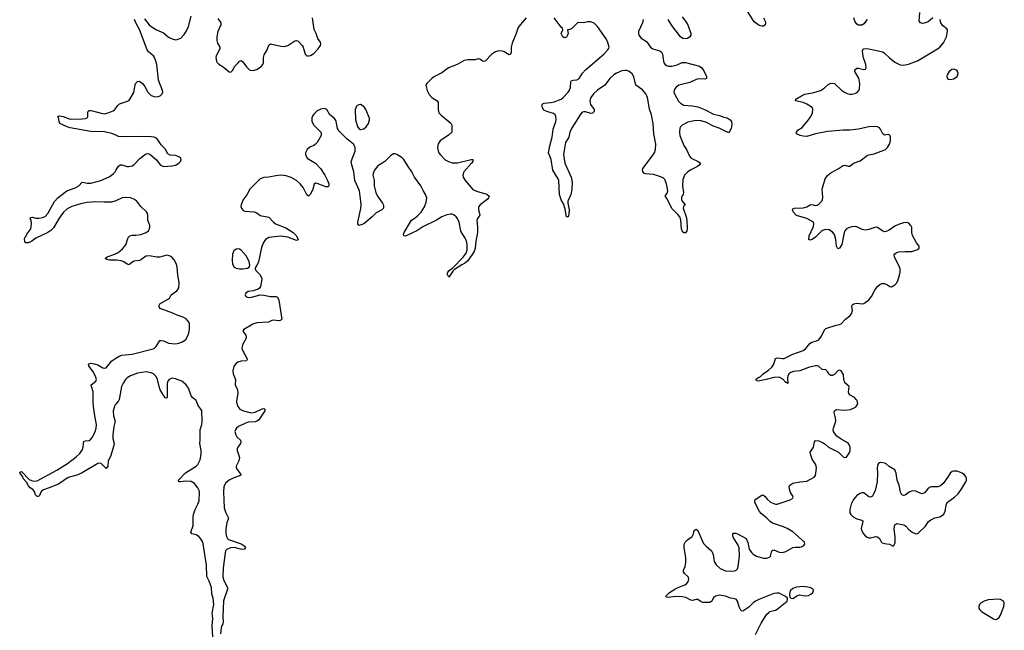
# Model space of a CAD drawing. Header units: inches. Extents: x 1449224 to 1618377, y 389895 to 532950.
# Tile 86 of 105: x 1578888 to 1590275, y 467414 to 474468. Entities that reach past the tile are written whole.
import ezdxf

# ---------------------------------------------------------------- set-up
doc = ezdxf.new("R2010")
doc.units = ezdxf.units.IN
doc.header["$MEASUREMENT"] = 0
for name, color, linetype in [('B5476', 7, 'Continuous'), ('B5477', 7, 'Continuous'), ('B5486', 7, 'Continuous'), ('B5487', 7, 'Continuous'), ('B5496', 7, 'Continuous')]:
    doc.layers.add(name, color=color, linetype=linetype)

msp = doc.modelspace()

# ---------------------------------------------------------------- linework, layer by layer
at = {"layer": 'B5476', "color": 6, "elevation": 500}
msp.add_lwpolyline([(1579985, 470000), (1579970, 469950), (1579973, 469893), (1579994, 469830), (1579977, 469770), (1579964, 469670), (1579966, 469630), (1579979, 469570), (1579977, 469550), (1579938, 469422), (1579913, 469370), (1579907, 469310), (1579890, 469282), (1579830, 469340), (1579810, 469346), (1579790, 469341), (1579610, 469233), (1579550, 469207), (1579450, 469178), (1579337, 469103), (1579230, 469058), (1579163, 469037), (1579139, 469021), (1579131, 469010), (1579118, 468970), (1579110, 468962), (1579099, 468961), (1579090, 468961), (1579070, 468978), (1579059, 469019), (1579042, 469042), (1579010, 469061), (1578990, 469082), (1578966, 469126), (1578930, 469168), (1578925, 469185), (1578888, 469232), (1578895, 469245), (1578910, 469247), (1578997, 469157), (1579023, 469143), (1579050, 469135), (1579090, 469142), (1579317, 469263), (1579441, 469339), (1579542, 469418), (1579585, 469455), (1579616, 469504), (1579623, 469530), (1579625, 469575), (1579630, 469593), (1579650, 469603), (1579692, 469608), (1579710, 469620), (1579730, 469645), (1579761, 469710), (1579773, 469750), (1579778, 469790), (1579757, 469890), (1579743, 470000)], dxfattribs=at)
at = {"layer": 'B5477', "color": 6, "elevation": 500}
for points in [[(1580000, 473133), (1579953, 473153), (1579870, 473172), (1579710, 473178), (1579470, 473219), (1579438, 473230), (1579354, 473270), (1579343, 473290), (1579337, 473337), (1579329, 473351), (1579344, 473356), (1579392, 473348), (1579470, 473320), (1579610, 473321), (1579650, 473326), (1579667, 473333), (1579678, 473350), (1579678, 473402), (1579690, 473418), (1579710, 473420), (1579730, 473416), (1579830, 473387), (1579870, 473382), (1579910, 473390), (1579970, 473415), (1579990, 473430), (1580000, 473446)], [(1580000, 472375), (1579990, 472370), (1579950, 472361), (1579870, 472358), (1579770, 472365), (1579670, 472356), (1579590, 472339), (1579493, 472310), (1579437, 472283), (1579395, 472245), (1579345, 472175), (1579278, 472062), (1579250, 472032), (1579214, 472010), (1579076, 471944), (1579030, 471910), (1578990, 471890), (1578958, 471890), (1578946, 471906), (1578943, 471930), (1578947, 471950), (1578958, 471962), (1578970, 471990), (1579017, 472050), (1579026, 472110), (1579021, 472150), (1579009, 472170), (1579017, 472183), (1579033, 472187), (1579076, 472176), (1579110, 472174), (1579150, 472181), (1579184, 472196), (1579213, 472227), (1579290, 472366), (1579329, 472410), (1579435, 472490), (1579530, 472527), (1579571, 472549), (1579610, 472589), (1579630, 472588), (1579670, 472578), (1579710, 472580), (1579828, 472612), (1579890, 472636), (1579930, 472655), (1579973, 472690), (1579991, 472710), (1580000, 472725)], [(1580000, 471691), (1579928, 471690), (1579897, 471697), (1579876, 471710), (1579898, 471730), (1579990, 471760), (1580000, 471765)], [(1579743, 470000), (1579737, 470050), (1579737, 470170), (1579719, 470230), (1579716, 470250), (1579767, 470290), (1579775, 470310), (1579765, 470350), (1579739, 470399), (1579686, 470470), (1579684, 470490), (1579687, 470493), (1579710, 470500), (1579750, 470494), (1579790, 470479), (1579850, 470447), (1579870, 470441), (1579890, 470444), (1579954, 470526), (1580000, 470556)], [(1580000, 470028), (1579990, 470016), (1579985, 470000)]]:
    msp.add_lwpolyline(points, dxfattribs=at)
at = {"layer": 'B5486', "color": 6, "elevation": 500}
for points in [[(1581120, 467340), (1581115, 467465), (1581123, 467550), (1581116, 467610), (1581132, 467712), (1581125, 467785), (1581112, 467832), (1581105, 467910), (1581081, 467981), (1581054, 468034), (1581048, 468168), (1581015, 468390), (1581005, 468430), (1580983, 468470), (1580958, 468498), (1580930, 468516), (1580879, 468530), (1580867, 468547), (1580895, 468625), (1580894, 468730), (1580897, 468750), (1580919, 468810), (1580950, 468870), (1580962, 468910), (1580968, 469010), (1580964, 469030), (1580950, 469058), (1580910, 469108), (1580890, 469123), (1580870, 469131), (1580810, 469136), (1580747, 469127), (1580729, 469130), (1580724, 469144), (1580724, 469150), (1580807, 469233), (1580930, 469310), (1580950, 469328), (1580975, 469385), (1580987, 469450), (1580986, 469490), (1580971, 469570), (1580976, 469610), (1580974, 469730), (1580994, 469790), (1580999, 469830), (1580993, 469950), (1580984, 469970), (1580961, 470000)], [(1581411, 470000), (1581422, 469982), (1581434, 469970), (1581475, 469950), (1581548, 469928), (1581570, 469926), (1581610, 469935), (1581691, 469971), (1581710, 469975), (1581725, 469970), (1581725, 469965), (1581723, 469950), (1581671, 469869), (1581650, 469842), (1581631, 469829), (1581610, 469821), (1581530, 469817), (1581490, 469804), (1581418, 469770), (1581394, 469750), (1581383, 469730), (1581377, 469710), (1581386, 469670), (1581399, 469650), (1581441, 469610), (1581447, 469590), (1581440, 469570), (1581409, 469530), (1581402, 469510), (1581403, 469490), (1581429, 469410), (1581428, 469390), (1581422, 469370), (1581390, 469310), (1581392, 469290), (1581403, 469270), (1581451, 469210), (1581430, 469199), (1581363, 469177), (1581309, 469150), (1581270, 469114), (1581250, 469070), (1581247, 469013), (1581253, 468830), (1581271, 468771), (1581303, 468710), (1581284, 468656), (1581274, 468590), (1581272, 468532), (1581278, 468498), (1581290, 468475), (1581304, 468464), (1581450, 468414), (1581486, 468390), (1581498, 468370), (1581488, 468352), (1581470, 468348), (1581443, 468350), (1581371, 468371), (1581330, 468368), (1581286, 468350), (1581270, 468330), (1581263, 468310), (1581241, 468130), (1581237, 468030), (1581248, 467988), (1581290, 467910), (1581290, 467890), (1581246, 467754), (1581236, 467570), (1581242, 467510), (1581237, 467490), (1581225, 467470), (1581219, 467441), (1581212, 467372)], [(1587396, 467364), (1587464, 467496), (1587530, 467600), (1587550, 467621), (1587565, 467630), (1587630, 467647), (1587650, 467657), (1587763, 467750), (1587769, 467770), (1587766, 467786), (1587745, 467805), (1587670, 467841), (1587644, 467844), (1587610, 467837), (1587437, 467770), (1587398, 467750), (1587371, 467730), (1587320, 467680), (1587250, 467635), (1587230, 467637), (1587210, 467683), (1587190, 467750), (1587173, 467773), (1587110, 467784), (1587050, 467810), (1586982, 467818), (1586935, 467810), (1586913, 467790), (1586890, 467745), (1586870, 467733), (1586790, 467736), (1586770, 467743), (1586730, 467770), (1586710, 467770), (1586670, 467757), (1586650, 467761), (1586593, 467793), (1586550, 467802), (1586470, 467806), (1586394, 467794), (1586370, 467797), (1586361, 467810), (1586402, 467850), (1586465, 467890), (1586503, 467910), (1586582, 467938), (1586600, 467950), (1586617, 467970), (1586624, 467990), (1586625, 468010), (1586618, 468030), (1586578, 468070), (1586565, 468090), (1586565, 468110), (1586586, 468150), (1586592, 468192), (1586592, 468252), (1586571, 468370), (1586572, 468408), (1586584, 468430), (1586610, 468457), (1586664, 468496), (1586681, 468530), (1586690, 468565), (1586710, 468581), (1586730, 468565), (1586764, 468484), (1586798, 468418), (1586826, 468386), (1586889, 468330), (1586902, 468310), (1586909, 468290), (1586921, 468210), (1586944, 468170), (1586990, 468127), (1587050, 468101), (1587130, 468096), (1587170, 468103), (1587190, 468124), (1587198, 468150), (1587213, 468270), (1587207, 468367), (1587198, 468398), (1587140, 468490), (1587134, 468510), (1587135, 468525), (1587145, 468535), (1587170, 468536), (1587191, 468530), (1587290, 468473), (1587308, 468428), (1587325, 468350), (1587350, 468311), (1587370, 468293), (1587410, 468271), (1587490, 468247), (1587530, 468246), (1587560, 468260), (1587571, 468270), (1587588, 468332), (1587600, 468340), (1587610, 468343), (1587670, 468318), (1587710, 468312), (1587750, 468324), (1587830, 468372), (1587856, 468376), (1587910, 468375), (1587930, 468379), (1587952, 468390), (1587967, 468410), (1587963, 468430), (1587831, 468550), (1587763, 468590), (1587720, 468610), (1587593, 468653), (1587569, 468669), (1587530, 468710), (1587462, 468762), (1587445, 468785), (1587390, 468890), (1587388, 468910), (1587394, 468926), (1587470, 468974), (1587490, 468976), (1587510, 468960), (1587533, 468930), (1587570, 468893), (1587630, 468870), (1587650, 468870), (1587798, 468922), (1587824, 468936), (1587833, 468950), (1587827, 468970), (1587804, 469004), (1587794, 469030), (1587786, 469070), (1587793, 469090), (1587830, 469113), (1587910, 469129), (1587990, 469138), (1588077, 469183), (1588090, 469201), (1588096, 469224), (1588102, 469290), (1588099, 469310), (1588092, 469332), (1588053, 469390), (1588032, 469450), (1588031, 469470), (1588067, 469530), (1588079, 469590), (1588090, 469608), (1588130, 469603), (1588180, 469580), (1588204, 469564), (1588243, 469530), (1588359, 469470), (1588410, 469418), (1588430, 469411), (1588450, 469412), (1588487, 469473), (1588492, 469490), (1588491, 469530), (1588472, 469570), (1588450, 469589), (1588390, 469620), (1588338, 469658), (1588310, 469690), (1588300, 469710), (1588296, 469730), (1588298, 469750), (1588327, 469830), (1588324, 469870), (1588307, 469930), (1588312, 469950), (1588335, 469965), (1588430, 469958), (1588496, 469964), (1588553, 469990), (1588562, 470000)], [(1590000, 467722), (1589987, 467710), (1589980, 467690), (1589981, 467670), (1589992, 467650), (1590000, 467641)]]:
    msp.add_lwpolyline(points, dxfattribs=at)
for points in [[(1588848, 469352), (1588830, 469349), (1588820, 469340), (1588811, 469329), (1588804, 469290), (1588810, 469230), (1588806, 469130), (1588780, 469030), (1588760, 468980), (1588750, 468965), (1588728, 468952), (1588710, 468955), (1588650, 469000), (1588630, 469002), (1588610, 468996), (1588570, 468970), (1588530, 468923), (1588503, 468870), (1588488, 468810), (1588490, 468771), (1588500, 468750), (1588526, 468726), (1588570, 468703), (1588627, 468687), (1588637, 468677), (1588640, 468670), (1588620, 468590), (1588623, 468570), (1588646, 468530), (1588670, 468502), (1588690, 468489), (1588710, 468483), (1588730, 468483), (1588790, 468496), (1588810, 468492), (1588830, 468474), (1588850, 468434), (1588863, 468423), (1588890, 468415), (1588948, 468408), (1588990, 468387), (1589002, 468398), (1589012, 468428), (1589013, 468490), (1589003, 468590), (1589010, 468632), (1589033, 468647), (1589112, 468632), (1589137, 468617), (1589170, 468580), (1589210, 468548), (1589250, 468530), (1589270, 468532), (1589281, 468539), (1589365, 468615), (1589400, 468670), (1589424, 468690), (1589470, 468714), (1589530, 468726), (1589571, 468750), (1589593, 468787), (1589602, 468858), (1589615, 468890), (1589633, 468907), (1589699, 468950), (1589743, 468990), (1589784, 469050), (1589831, 469130), (1589837, 469150), (1589836, 469170), (1589830, 469190), (1589816, 469210), (1589787, 469230), (1589730, 469251), (1589690, 469253), (1589671, 469249), (1589649, 469230), (1589620, 469180), (1589568, 469110), (1589538, 469082), (1589508, 469072), (1589430, 469070), (1589410, 469064), (1589390, 469048), (1589356, 469004), (1589330, 468992), (1589310, 468995), (1589250, 469022), (1589210, 469025), (1589174, 469010), (1589130, 468976), (1589110, 468971), (1589090, 468978), (1589073, 469010), (1589060, 469090), (1589036, 469150), (1589026, 469230), (1589010, 469269), (1588945, 469305), (1588910, 469336), (1588890, 469346)], [(1587950, 467919), (1587870, 467911), (1587830, 467895), (1587800, 467870), (1587791, 467831), (1587796, 467796), (1587806, 467786), (1587830, 467783), (1587850, 467791), (1587885, 467815), (1587910, 467822), (1587970, 467812), (1588010, 467816), (1588037, 467830), (1588061, 467850), (1588070, 467870), (1588064, 467890), (1588029, 467910)]]:
    msp.add_lwpolyline(points, close=True, dxfattribs=at)
at = {"layer": 'B5487', "color": 6, "elevation": 500}
for points in [[(1580330, 474477), (1580386, 474410), (1580410, 474390), (1580470, 474352), (1580550, 474317), (1580610, 474265), (1580650, 474245), (1580690, 474235), (1580710, 474238), (1580750, 474255), (1580790, 474295), (1580814, 474330), (1580840, 474390), (1580872, 474510)], [(1586550, 474500), (1586590, 474450), (1586615, 474410), (1586650, 474310), (1586650, 474290), (1586640, 474270), (1586611, 474250), (1586590, 474246), (1586559, 474250), (1586530, 474270), (1586430, 474400), (1586386, 474470)], [(1587489, 474490), (1587511, 474451), (1587515, 474430), (1587510, 474410), (1587490, 474394), (1587470, 474392), (1587441, 474401), (1587383, 474443), (1587290, 474590)], [(1589448, 474490), (1589395, 474445), (1589350, 474426), (1589330, 474424), (1589304, 474430), (1589292, 474452), (1589300, 474550)], [(1580000, 473446), (1580022, 473478), (1580043, 473497), (1580134, 473526), (1580150, 473535), (1580167, 473553), (1580210, 473627), (1580223, 473717), (1580230, 473734), (1580250, 473755), (1580270, 473756), (1580290, 473747), (1580310, 473729), (1580336, 473696), (1580370, 473630), (1580410, 473594), (1580430, 473583), (1580450, 473575), (1580490, 473579), (1580512, 473588), (1580537, 473610), (1580544, 473630), (1580541, 473650), (1580494, 473770), (1580473, 473950), (1580464, 473990), (1580448, 474030), (1580434, 474050), (1580377, 474097), (1580361, 474121), (1580275, 474355), (1580230, 474432), (1580214, 474470)], [(1581180, 474480), (1581215, 474430), (1581214, 474410), (1581181, 474330), (1581167, 474270), (1581167, 474227), (1581177, 474197), (1581203, 474150), (1581204, 474130), (1581161, 474050), (1581157, 474030), (1581163, 473990), (1581172, 473972), (1581190, 473954), (1581243, 473923), (1581310, 473867), (1581330, 473861), (1581350, 473881), (1581378, 473930), (1581410, 473967), (1581430, 473989), (1581450, 473996), (1581470, 473981), (1581510, 473924), (1581550, 473886), (1581590, 473881), (1581630, 473893), (1581659, 473910), (1581684, 473930), (1581700, 473950), (1581708, 473970), (1581709, 474030), (1581717, 474063), (1581750, 474120), (1581770, 474173), (1581790, 474189), (1581910, 474163), (1581950, 474158), (1581990, 474169), (1582070, 474225), (1582090, 474228), (1582110, 474219), (1582154, 474170), (1582165, 474150), (1582190, 474068), (1582210, 474050), (1582229, 474049), (1582250, 474053), (1582290, 474076), (1582340, 474130), (1582368, 474170), (1582372, 474190), (1582366, 474210), (1582337, 474250), (1582318, 474310), (1582294, 474354), (1582274, 474490)], [(1584747, 474490), (1584661, 474390), (1584649, 474370), (1584630, 474307), (1584583, 474197), (1584573, 474150), (1584571, 474089), (1584564, 474070), (1584550, 474063), (1584490, 474096), (1584470, 474103), (1584430, 474108), (1584390, 474095), (1584349, 474071), (1584270, 473990), (1584250, 473986), (1584210, 474010), (1584190, 474014), (1584154, 474006), (1584070, 474004), (1584030, 473997), (1583948, 473952), (1583848, 473912), (1583770, 473855), (1583687, 473813), (1583653, 473787), (1583597, 473730), (1583585, 473710), (1583599, 473650), (1583623, 473603), (1583653, 473570), (1583717, 473530), (1583729, 473510), (1583729, 473429), (1583737, 473390), (1583763, 473363), (1583874, 473274), (1583886, 473250), (1583886, 473170), (1583846, 473134), (1583752, 473070), (1583726, 473034), (1583720, 472990), (1583722, 472970), (1583737, 472930), (1583750, 472909), (1583810, 472850), (1583848, 472828), (1583890, 472816), (1583950, 472815), (1584110, 472854), (1584130, 472851), (1584128, 472830), (1584115, 472810), (1584024, 472710), (1584012, 472670), (1584018, 472650), (1584041, 472610), (1584130, 472508), (1584170, 472485), (1584290, 472453), (1584318, 472430), (1584310, 472410), (1584294, 472390), (1584212, 472330), (1584196, 472304), (1584195, 472270), (1584207, 472230), (1584209, 472210), (1584181, 472170), (1584175, 472150), (1584184, 472070), (1584183, 472010), (1584164, 471910), (1584155, 471830), (1584144, 471790), (1584070, 471681), (1584032, 471650), (1584003, 471637), (1583918, 471582), (1583897, 471563), (1583850, 471495), (1583833, 471530), (1583839, 471550), (1583855, 471570), (1583898, 471602), (1584016, 471724), (1584050, 471770), (1584064, 471810), (1584062, 471870), (1584054, 471910), (1584037, 471950), (1583998, 472010), (1583991, 472030), (1583972, 472130), (1583953, 472170), (1583937, 472190), (1583910, 472214), (1583890, 472220), (1583870, 472221), (1583828, 472212), (1583770, 472189), (1583708, 472152), (1583550, 472076), (1583482, 472030), (1583430, 472004), (1583350, 471966), (1583330, 471969), (1583328, 471990), (1583334, 472010), (1583406, 472134), (1583421, 472150), (1583463, 472177), (1583490, 472202), (1583530, 472245), (1583570, 472306), (1583590, 472359), (1583595, 472410), (1583581, 472450), (1583553, 472493), (1583526, 472550), (1583454, 472650), (1583424, 472710), (1583381, 472770), (1583330, 472853), (1583310, 472873), (1583250, 472910), (1583230, 472919), (1583210, 472919), (1583182, 472898), (1583112, 472828), (1583030, 472779), (1582991, 472730), (1582976, 472690), (1582974, 472670), (1582986, 472610), (1582988, 472550), (1583007, 472470), (1583028, 472428), (1583085, 472350), (1583095, 472325), (1583096, 472290), (1583076, 472270), (1583010, 472236), (1582965, 472190), (1582867, 472110), (1582850, 472100), (1582809, 472089), (1582797, 472110), (1582798, 472130), (1582833, 472287), (1582837, 472330), (1582834, 472366), (1582817, 472490), (1582764, 472610), (1582754, 472710), (1582728, 472790), (1582723, 472830), (1582768, 472950), (1582768, 472988), (1582764, 473004), (1582749, 473030), (1582670, 473090), (1582581, 473181), (1582563, 473210), (1582549, 473290), (1582540, 473310), (1582524, 473330), (1582474, 473370), (1582441, 473430), (1582410, 473442), (1582370, 473436), (1582330, 473414), (1582296, 473384), (1582278, 473362), (1582265, 473335), (1582265, 473290), (1582290, 473250), (1582370, 473170), (1582376, 473150), (1582374, 473130), (1582330, 473050), (1582311, 473029), (1582290, 473014), (1582244, 472996), (1582214, 472970), (1582195, 472930), (1582193, 472910), (1582214, 472870), (1582310, 472812), (1582367, 472750), (1582417, 472670), (1582447, 472610), (1582464, 472570), (1582464, 472550), (1582458, 472542), (1582450, 472536), (1582430, 472537), (1582330, 472577), (1582310, 472579), (1582292, 472568), (1582279, 472510), (1582250, 472453), (1582230, 472429), (1582210, 472443), (1582165, 472530), (1582132, 472572), (1582090, 472611), (1582026, 472646), (1581970, 472663), (1581910, 472670), (1581850, 472665), (1581770, 472647), (1581710, 472646), (1581670, 472630), (1581550, 472510), (1581516, 472444), (1581470, 472384), (1581448, 472330), (1581447, 472310), (1581452, 472290), (1581468, 472268), (1581490, 472257), (1581601, 472250), (1581630, 472236), (1581670, 472206), (1581770, 472186), (1581822, 472130), (1581848, 472110), (1581965, 472065), (1582051, 472011), (1582089, 471970), (1582107, 471930), (1582100, 471920), (1582090, 471916), (1581990, 471957), (1581910, 471967), (1581770, 471951), (1581732, 471928), (1581706, 471894), (1581683, 471837), (1581649, 471671), (1581630, 471630), (1581616, 471610), (1581611, 471590), (1581618, 471570), (1581666, 471526), (1581685, 471490), (1581688, 471470), (1581673, 471387), (1581658, 471362), (1581647, 471353), (1581590, 471336), (1581530, 471327), (1581502, 471310), (1581494, 471290), (1581503, 471270), (1581530, 471259), (1581570, 471262), (1581671, 471289), (1581710, 471287), (1581790, 471269), (1581850, 471270), (1581870, 471262), (1581886, 471226), (1581920, 471010), (1581910, 470995), (1581892, 470990), (1581810, 470995), (1581767, 470974), (1581630, 470966), (1581586, 470950), (1581481, 470890), (1581468, 470870), (1581504, 470824), (1581509, 470810), (1581507, 470790), (1581464, 470710), (1581458, 470670), (1581463, 470650), (1581519, 470550), (1581519, 470541), (1581512, 470528), (1581450, 470524), (1581409, 470510), (1581387, 470493), (1581370, 470470), (1581358, 470430), (1581354, 470410), (1581357, 470377), (1581385, 470310), (1581382, 470250), (1581406, 470190), (1581411, 470150), (1581398, 470090), (1581396, 470050), (1581406, 470010), (1581411, 470000)], [(1586098, 474470), (1586091, 474430), (1586043, 474330), (1586043, 474310), (1586049, 474290), (1586076, 474256), (1586137, 474217), (1586185, 474150), (1586209, 474130), (1586290, 474107), (1586312, 474092), (1586323, 474070), (1586332, 473990), (1586339, 473970), (1586352, 473950), (1586370, 473937), (1586390, 473931), (1586430, 473931), (1586490, 473946), (1586550, 473972), (1586590, 473973), (1586750, 473932), (1586776, 473910), (1586804, 473870), (1586830, 473810), (1586830, 473789), (1586810, 473782), (1586737, 473783), (1586710, 473778), (1586637, 473743), (1586510, 473713), (1586479, 473690), (1586464, 473670), (1586456, 473650), (1586455, 473630), (1586460, 473610), (1586507, 473527), (1586530, 473503), (1586570, 473482), (1586670, 473472), (1586730, 473460), (1586808, 473430), (1586910, 473377), (1586982, 473362), (1587030, 473342), (1587070, 473333), (1587104, 473310), (1587121, 473290), (1587123, 473257), (1587115, 473210), (1587090, 473162), (1587030, 473186), (1586976, 473216), (1586910, 473238), (1586823, 473283), (1586750, 473303), (1586690, 473301), (1586616, 473284), (1586549, 473251), (1586530, 473230), (1586524, 473216), (1586518, 473170), (1586524, 473130), (1586570, 473013), (1586600, 472970), (1586633, 472893), (1586654, 472870), (1586735, 472830), (1586761, 472810), (1586751, 472790), (1586725, 472770), (1586650, 472734), (1586610, 472707), (1586578, 472670), (1586558, 472622), (1586553, 472550), (1586566, 472470), (1586563, 472450), (1586548, 472432), (1586543, 472417), (1586542, 472390), (1586550, 472373), (1586584, 472330), (1586570, 472320), (1586563, 472290), (1586597, 472190), (1586605, 472150), (1586609, 472050), (1586604, 472030), (1586590, 472007), (1586570, 472006), (1586549, 472030), (1586543, 472050), (1586535, 472150), (1586521, 472190), (1586499, 472219), (1586430, 472287), (1586377, 472397), (1586352, 472430), (1586376, 472464), (1586384, 472490), (1586370, 472572), (1586350, 472622), (1586330, 472642), (1586270, 472665), (1586218, 472678), (1586126, 472686), (1586110, 472692), (1586093, 472713), (1586090, 472730), (1586094, 472750), (1586204, 472890), (1586228, 472930), (1586243, 472970), (1586244, 473030), (1586223, 473150), (1586214, 473270), (1586194, 473370), (1586173, 473433), (1586150, 473570), (1586141, 473590), (1586130, 473610), (1586090, 473658), (1586013, 473713), (1585990, 473807), (1585970, 473841), (1585936, 473870), (1585910, 473879), (1585890, 473881), (1585850, 473876), (1585790, 473850), (1585758, 473830), (1585713, 473790), (1585657, 473710), (1585570, 473652), (1585525, 473610), (1585495, 473570), (1585481, 473530), (1585490, 473490), (1585532, 473430), (1585530, 473409), (1585511, 473389), (1585494, 473386), (1585430, 473403), (1585410, 473404), (1585390, 473394), (1585370, 473370), (1585270, 473210), (1585249, 473170), (1585239, 473110), (1585202, 473050), (1585176, 472910), (1585194, 472810), (1585267, 472650), (1585277, 472590), (1585275, 472510), (1585263, 472450), (1585229, 472370), (1585228, 472348), (1585242, 472270), (1585238, 472222), (1585231, 472190), (1585210, 472189), (1585198, 472278), (1585179, 472339), (1585150, 472388), (1585132, 472450), (1585123, 472610), (1585115, 472630), (1585053, 472730), (1585033, 472853), (1585005, 472930), (1585019, 473010), (1585047, 473110), (1585057, 473203), (1585087, 473290), (1585091, 473311), (1585088, 473350), (1585080, 473370), (1585063, 473383), (1584986, 473406), (1584950, 473422), (1584935, 473450), (1584930, 473470), (1584932, 473488), (1584941, 473499), (1584955, 473505), (1585030, 473510), (1585070, 473518), (1585150, 473550), (1585170, 473564), (1585230, 473629), (1585246, 473654), (1585259, 473690), (1585261, 473750), (1585270, 473765), (1585289, 473771), (1585330, 473774), (1585359, 473790), (1585398, 473850), (1585432, 473890), (1585642, 474070), (1585690, 474118), (1585699, 474130), (1585704, 474150), (1585690, 474203), (1585670, 474245), (1585570, 474388), (1585530, 474428), (1585490, 474444), (1585456, 474444), (1585410, 474433), (1585350, 474434), (1585341, 474430), (1585273, 474367), (1585250, 474356), (1585222, 474350), (1585231, 474310), (1585225, 474290), (1585210, 474267), (1585190, 474258), (1585170, 474270), (1585152, 474310), (1585169, 474350), (1585164, 474370), (1585150, 474382), (1585068, 474490)], [(1588562, 470000), (1588571, 470009), (1588580, 470030), (1588572, 470070), (1588562, 470082), (1588542, 470102), (1588492, 470132), (1588478, 470150), (1588473, 470170), (1588479, 470230), (1588430, 470273), (1588419, 470310), (1588414, 470370), (1588390, 470412), (1588370, 470420), (1588350, 470411), (1588310, 470370), (1588290, 470359), (1588270, 470357), (1588250, 470368), (1588230, 470405), (1588210, 470422), (1588170, 470428), (1588126, 470466), (1588110, 470470), (1588090, 470469), (1588012, 470450), (1587910, 470413), (1587837, 470403), (1587807, 470393), (1587784, 470376), (1587771, 470350), (1587766, 470326), (1587770, 470266), (1587756, 470276), (1587750, 470276), (1587714, 470314), (1587670, 470337), (1587610, 470335), (1587520, 470310), (1587430, 470293), (1587410, 470296), (1587402, 470310), (1587423, 470330), (1587454, 470346), (1587490, 470381), (1587543, 470417), (1587585, 470455), (1587608, 470490), (1587630, 470552), (1587650, 470560), (1587710, 470552), (1587730, 470555), (1587830, 470603), (1587950, 470647), (1587975, 470665), (1588030, 470729), (1588050, 470742), (1588104, 470756), (1588130, 470770), (1588162, 470810), (1588194, 470886), (1588210, 470902), (1588330, 470940), (1588370, 470946), (1588390, 470954), (1588439, 471010), (1588490, 471048), (1588509, 471070), (1588518, 471110), (1588511, 471150), (1588516, 471170), (1588523, 471177), (1588534, 471186), (1588568, 471192), (1588630, 471184), (1588650, 471190), (1588710, 471230), (1588739, 471270), (1588782, 471350), (1588812, 471390), (1588835, 471410), (1588859, 471421), (1588890, 471420), (1588925, 471405), (1588950, 471385), (1588970, 471380), (1589010, 471405), (1589030, 471424), (1589043, 471450), (1589064, 471516), (1589070, 471550), (1589069, 471590), (1589063, 471610), (1589006, 471730), (1589003, 471750), (1589010, 471764), (1589030, 471779), (1589055, 471785), (1589130, 471791), (1589206, 471790), (1589230, 471796), (1589270, 471813), (1589289, 471830), (1589292, 471850), (1589261, 471890), (1589213, 471973), (1589205, 472010), (1589206, 472066), (1589195, 472090), (1589170, 472117), (1589150, 472125), (1589110, 472121), (1589050, 472101), (1589010, 472081), (1588945, 472035), (1588910, 472020), (1588890, 472017), (1588870, 472023), (1588810, 472066), (1588790, 472070), (1588710, 472044), (1588670, 472036), (1588630, 472044), (1588570, 472076), (1588550, 472080), (1588510, 472076), (1588475, 472065), (1588450, 472050), (1588430, 472028), (1588418, 471990), (1588397, 471870), (1588370, 471830), (1588350, 471820), (1588336, 471850), (1588325, 471930), (1588310, 471985), (1588290, 472014), (1588250, 472039), (1588210, 472044), (1588170, 472033), (1588090, 471956), (1588052, 471930), (1588030, 471922), (1588013, 471930), (1588020, 471970), (1588070, 472079), (1588073, 472110), (1588067, 472127), (1587990, 472172), (1587870, 472205), (1587835, 472250), (1587825, 472270), (1587830, 472281), (1587850, 472290), (1587950, 472294), (1587990, 472306), (1588030, 472330), (1588050, 472333), (1588090, 472322), (1588110, 472325), (1588130, 472337), (1588164, 472370), (1588173, 472390), (1588177, 472417), (1588167, 472510), (1588203, 472630), (1588230, 472669), (1588270, 472698), (1588355, 472745), (1588410, 472785), (1588430, 472786), (1588470, 472775), (1588490, 472776), (1588531, 472809), (1588610, 472837), (1588690, 472899), (1588710, 472907), (1588770, 472919), (1588902, 472970), (1588925, 472990), (1588947, 473030), (1588959, 473070), (1588958, 473110), (1588950, 473134), (1588930, 473140), (1588890, 473134), (1588881, 473141), (1588870, 473150), (1588844, 473204), (1588830, 473220), (1588810, 473230), (1588774, 473234), (1588710, 473229), (1588590, 473204), (1588490, 473190), (1588410, 473190), (1588230, 473177), (1588090, 473149), (1587990, 473120), (1587950, 473121), (1587913, 473130), (1587873, 473150), (1587872, 473170), (1587887, 473190), (1587937, 473223), (1588010, 473310), (1588036, 473350), (1588055, 473390), (1588061, 473430), (1588056, 473450), (1588043, 473463), (1587990, 473493), (1587950, 473510), (1587859, 473530), (1587863, 473550), (1587930, 473590), (1587970, 473606), (1588073, 473627), (1588149, 473651), (1588190, 473676), (1588239, 473721), (1588270, 473736), (1588312, 473732), (1588392, 473652), (1588426, 473630), (1588457, 473617), (1588489, 473609), (1588511, 473609), (1588545, 473615), (1588572, 473628), (1588591, 473649), (1588601, 473670), (1588605, 473730), (1588591, 473791), (1588545, 473870), (1588546, 473890), (1588570, 473908), (1588590, 473909), (1588650, 473891), (1588670, 473896), (1588677, 473910), (1588675, 473950), (1588647, 474027), (1588640, 474070), (1588635, 474110), (1588642, 474130), (1588666, 474134), (1588710, 474132), (1588870, 474096), (1588890, 474083), (1588946, 474026), (1589010, 473976), (1589070, 473946), (1589110, 473942), (1589167, 473953), (1589270, 473992), (1589502, 474130), (1589530, 474152), (1589570, 474202), (1589606, 474270), (1589620, 474330), (1589617, 474350), (1589610, 474361), (1589562, 474402), (1589542, 474430), (1589535, 474470)], [(1588690, 474470), (1588650, 474421), (1588630, 474406), (1588590, 474406), (1588570, 474416), (1588547, 474450), (1588536, 474490)], [(1580000, 472725), (1580030, 472774), (1580050, 472790), (1580070, 472791), (1580132, 472772), (1580150, 472771), (1580190, 472780), (1580210, 472792), (1580277, 472863), (1580330, 472907), (1580350, 472918), (1580370, 472921), (1580393, 472913), (1580471, 472850), (1580514, 472790), (1580550, 472770), (1580650, 472779), (1580690, 472789), (1580730, 472810), (1580747, 472830), (1580754, 472850), (1580750, 472870), (1580730, 472884), (1580690, 472900), (1580630, 472903), (1580600, 472920), (1580570, 472975), (1580524, 473024), (1580495, 473070), (1580474, 473094), (1580445, 473110), (1580410, 473116), (1580290, 473120), (1580050, 473116), (1580030, 473120), (1580000, 473133)], [(1580000, 471765), (1580024, 471776), (1580079, 471821), (1580115, 471865), (1580143, 471950), (1580160, 471970), (1580190, 471977), (1580230, 471977), (1580290, 471986), (1580350, 472010), (1580377, 472030), (1580390, 472050), (1580394, 472070), (1580392, 472090), (1580371, 472150), (1580371, 472209), (1580365, 472230), (1580353, 472250), (1580291, 472311), (1580243, 472370), (1580210, 472395), (1580170, 472411), (1580110, 472414), (1580074, 472410), (1580000, 472375)], [(1580000, 470556), (1580038, 470582), (1580070, 470591), (1580190, 470603), (1580430, 470665), (1580447, 470673), (1580468, 470692), (1580510, 470760), (1580530, 470762), (1580550, 470756), (1580610, 470729), (1580690, 470723), (1580729, 470731), (1580772, 470748), (1580810, 470775), (1580839, 470830), (1580852, 470888), (1580852, 470952), (1580848, 470970), (1580834, 470990), (1580812, 471012), (1580787, 471027), (1580710, 471053), (1580658, 471078), (1580513, 471130), (1580502, 471150), (1580502, 471170), (1580510, 471186), (1580610, 471242), (1580620, 471250), (1580641, 471290), (1580704, 471336), (1580717, 471350), (1580727, 471370), (1580734, 471430), (1580716, 471516), (1580711, 471611), (1580699, 471650), (1580673, 471693), (1580650, 471720), (1580630, 471735), (1580605, 471745), (1580590, 471746), (1580510, 471726), (1580470, 471726), (1580390, 471740), (1580350, 471735), (1580330, 471726), (1580290, 471693), (1580274, 471686), (1580210, 471679), (1580150, 471634), (1580130, 471642), (1580091, 471671), (1580061, 471681), (1580010, 471691), (1580000, 471691)], [(1580961, 470000), (1580951, 470011), (1580930, 470070), (1580890, 470100), (1580870, 470122), (1580840, 470210), (1580813, 470250), (1580763, 470290), (1580690, 470320), (1580650, 470325), (1580615, 470310), (1580602, 470290), (1580595, 470265), (1580592, 470108), (1580590, 470095), (1580585, 470095), (1580570, 470098), (1580514, 470190), (1580500, 470230), (1580482, 470310), (1580465, 470345), (1580435, 470375), (1580410, 470390), (1580350, 470401), (1580250, 470384), (1580170, 470355), (1580133, 470330), (1580112, 470310), (1580083, 470270), (1580065, 470230), (1580038, 470082), (1580030, 470065), (1580000, 470028)]]:
    msp.add_lwpolyline(points, dxfattribs=at)
for points in [[(1589690, 473896), (1589670, 473894), (1589639, 473870), (1589613, 473830), (1589611, 473810), (1589619, 473790), (1589630, 473780), (1589650, 473775), (1589690, 473784), (1589729, 473810), (1589738, 473830), (1589740, 473850), (1589730, 473877), (1589714, 473890)], [(1582830, 473487), (1582810, 473486), (1582790, 473478), (1582782, 473470), (1582767, 473430), (1582772, 473310), (1582795, 473235), (1582809, 473209), (1582830, 473198), (1582870, 473206), (1582896, 473230), (1582923, 473270), (1582935, 473310), (1582932, 473330), (1582891, 473430), (1582870, 473464)], [(1581410, 471820), (1581390, 471818), (1581364, 471796), (1581350, 471759), (1581344, 471690), (1581350, 471643), (1581368, 471608), (1581390, 471596), (1581430, 471589), (1581470, 471589), (1581523, 471597), (1581542, 471610), (1581549, 471631), (1581542, 471670), (1581510, 471737), (1581450, 471804), (1581430, 471816)]]:
    msp.add_lwpolyline(points, close=True, dxfattribs=at)
at = {"layer": 'B5496', "color": 6, "elevation": 500}
msp.add_lwpolyline([(1590000, 467641), (1590010, 467630), (1590150, 467547), (1590170, 467538), (1590190, 467542), (1590210, 467559), (1590230, 467590), (1590271, 467690), (1590275, 467730), (1590264, 467750), (1590230, 467770), (1590213, 467773), (1590090, 467766), (1590042, 467750), (1590008, 467730), (1590000, 467722)], dxfattribs=at)

doc.saveas('drawing.dxf')
